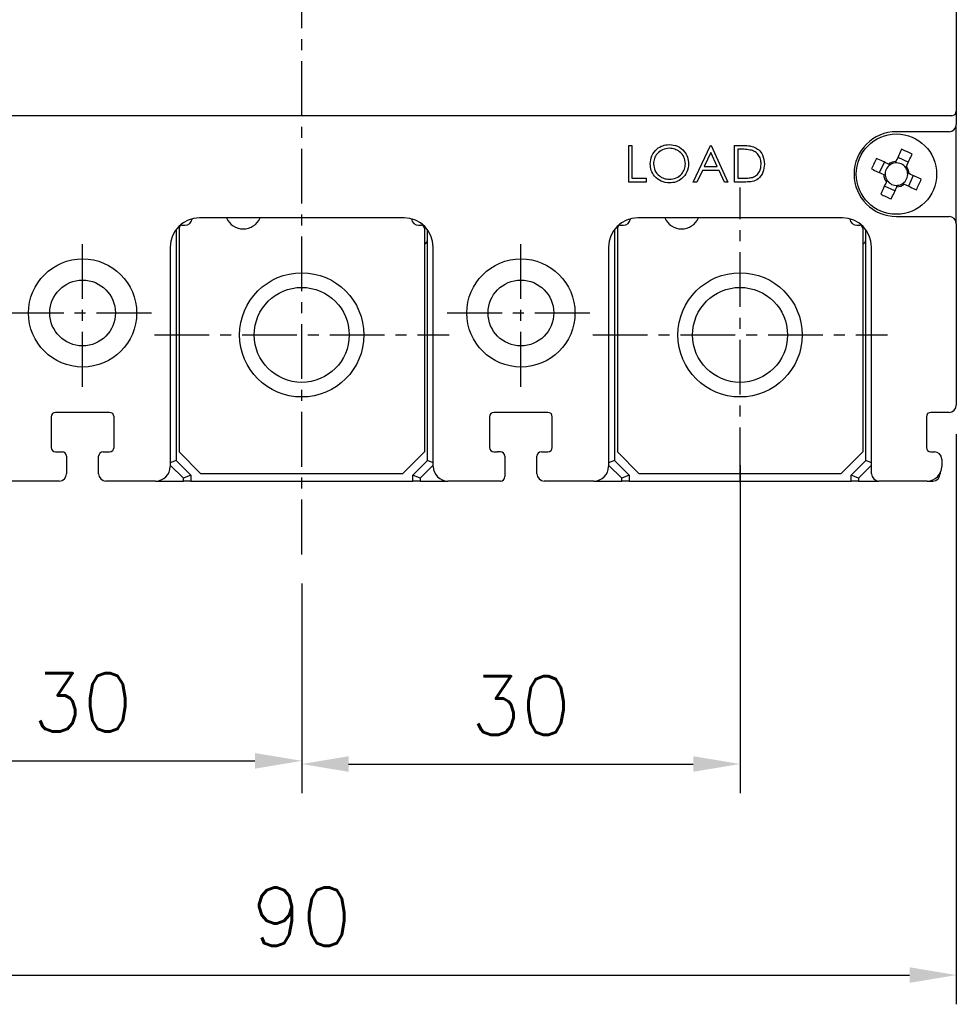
# Model space of a CAD drawing. Extents: x 931 to 2836, y -907 to 1824.
# Tile 12 of 22: x 1622 to 1687, y 1397 to 1465. Entities that reach past the tile are written whole.
import ezdxf

# ---------------------------------------------------------------- set-up
doc = ezdxf.new("R2010")
doc.units = 0
doc.header["$LTSCALE"] = 3
doc.header["$MEASUREMENT"] = 0
doc.linetypes.add('CENTER', pattern=[2, 1.25, -0.25, 0.25, -0.25])
doc.layers.get('0').update_dxf_attribs({"linetype": 'CONTINUOUS'})
doc.layers.get('Defpoints').update_dxf_attribs({"linetype": 'CONTINUOUS'})
doc.layers.add('cen', color=1, linetype='CENTER')
doc.layers.add('di', color=3, linetype='CONTINUOUS')
doc.styles.add('KIM', font='ROMANS.shx', dxfattribs={"height": 5, "bigfont": 'GSG1.shx'})
doc.styles.get("Standard").update_dxf_attribs({"font": 'romans.shx', "height": 4, "bigfont": 'ghs.shx'})
doc.dimstyles.new('STANDARD$0', dxfattribs={"dimtxt": 5, "dimasz": 5, "dimexe": 1, "dimexo": 2, "dimgap": 2, "dimtad": 1, "dimdec": 4, "dimzin": 12, "dimdsep": 46, "dimtxsty": 'KIM', "dimcen": -1, "dimdle": 0.1, "dimadec": 0, "dimazin": 0, "dimtfac": 1, "dimtdec": 4, "dimtmove": 0, "dimatfit": 3, "dimfxl": 0, "dimtolj": 1, "dimtzin": 0, "dimarcsym": 0})

# ---------------------------------------------------------------- blocks, each defined once
blk = doc.blocks.new('M3')
at = {"color": 4}
for p, q in [((1259.454, 222.351), (1259.408, 222.251)), ((1259.588, 222.636), (1260.305, 222.302)), ((1258.335, 221.584), (1258.669, 222.302)), ((1259.055, 222.122), (1258.955, 222.169)), ((1260.126, 221.916), (1260.172, 222.016)), ((1258.62, 221.451), (1258.72, 221.405)), ((1258.848, 221.051), (1258.802, 220.952)), ((1260.354, 221.517), (1260.254, 221.563)), ((1260.64, 221.383), (1260.305, 220.666)), ((1259.387, 220.331), (1258.669, 220.666)), ((1259.52, 220.617), (1259.566, 220.717)), ((1259.919, 220.845), (1260.019, 220.799))]:
    blk.add_line(p, q, dxfattribs=at)
at = {"color": 4, "flags": 128}
for points in [[(1259.843, 223.184), (1259.795, 223.081), (1259.747, 222.977), (1259.698, 222.874), (1259.65, 222.77), (1259.601, 222.665), (1259.552, 222.561), (1259.503, 222.456), (1259.454, 222.351)], [(1258.955, 222.169), (1258.85, 222.218), (1258.745, 222.267), (1258.64, 222.316), (1258.536, 222.364), (1258.432, 222.413), (1258.328, 222.461), (1258.225, 222.509), (1258.122, 222.557)], [(1260.172, 222.016), (1260.221, 222.121), (1260.27, 222.226), (1260.319, 222.331), (1260.367, 222.435), (1260.416, 222.539), (1260.464, 222.643), (1260.513, 222.746), (1260.561, 222.849)], [(1257.787, 221.839), (1257.89, 221.791), (1257.993, 221.743), (1258.097, 221.695), (1258.201, 221.646), (1258.306, 221.598), (1258.41, 221.549), (1258.515, 221.5), (1258.62, 221.451)], [(1261.187, 221.128), (1261.084, 221.176), (1260.981, 221.224), (1260.877, 221.273), (1260.773, 221.321), (1260.669, 221.37), (1260.564, 221.419), (1260.459, 221.468), (1260.354, 221.517)], [(1258.802, 220.952), (1258.753, 220.847), (1258.704, 220.742), (1258.655, 220.637), (1258.607, 220.533), (1258.558, 220.429), (1258.51, 220.325), (1258.462, 220.222), (1258.414, 220.119)], [(1259.131, 219.784), (1259.179, 219.887), (1259.228, 219.99), (1259.276, 220.094), (1259.324, 220.198), (1259.373, 220.302), (1259.422, 220.407), (1259.471, 220.512), (1259.52, 220.617)], [(1260.019, 220.799), (1260.124, 220.75), (1260.229, 220.701), (1260.334, 220.652), (1260.438, 220.603), (1260.542, 220.555), (1260.646, 220.507), (1260.749, 220.458), (1260.852, 220.41)]]:
    blk.add_lwpolyline(points, dxfattribs=at)
at = {"color": 4}
blk.add_circle((1259.487, 221.484), 2.75, dxfattribs=at)
for centre, radius, start, end in [((1253.735, 209.148), 15.307, 63.51887, 66.48383), ((1271.823, 215.732), 15.307, 153.51887, 156.48383), ((1259.487, 221.484), 0.867, 92.16434, 127.83847), ((1259.487, 221.484), 0.771, 124.10533, 185.89747), ((1259.487, 221.484), 0.771, 95.89747, 124.10533), ((1259.487, 221.484), 0.771, 34.10533, 95.89747), ((1259.487, 221.484), 0.771, 5.89747, 34.10533), ((1259.487, 221.484), 0.867, 2.16434, 37.83847), ((1259.487, 221.484), 0.867, 182.16434, 217.83847), ((1259.487, 221.484), 0.771, 185.89747, 214.10533), ((1259.487, 221.484), 0.771, 214.10533, 275.89747), ((1259.487, 221.484), 0.771, 304.10533, 5.89747), ((1247.152, 227.236), 15.307, 333.51887, 336.48383), ((1259.487, 221.484), 0.867, 272.16434, 307.83847), ((1259.487, 221.484), 0.771, 275.89747, 304.10533), ((1265.239, 233.82), 15.307, 243.519, 246.48383)]:
    blk.add_arc(centre, radius, start, end, dxfattribs=at)
blk = doc.blocks.new('*D58')
at = {"layer": 'Defpoints', "color": 0}
for p in [(1611.719, 1433.491), (1641.719, 1427.973), (1641.719, 1413.843)]:
    blk.add_point(p, dxfattribs=at)
at = {"layer": 'di'}
for p, q in [((1611.719, 1431.491), (1611.719, 1411.843)), ((1641.719, 1425.973), (1641.719, 1411.843)), ((1614.919, 1413.843), (1638.519, 1413.843))]:
    blk.add_line(p, q, dxfattribs=at)
for points in [[(1614.919, 1414.376), (1614.919, 1413.309), (1611.719, 1413.843)], [(1638.519, 1414.376), (1638.519, 1413.309), (1641.719, 1413.843)]]:
    blk.add_solid(points, dxfattribs=at)
at = {"layer": 'di', "insert": (1626.719, 1417.843), "char_height": 4, "attachment_point": 5}
blk.add_mtext('\\A1;30', dxfattribs=at)
blk = doc.blocks.new('*D59')
at = {"layer": 'Defpoints', "color": 0}
for p in [(1671.719, 1436.068), (1641.719, 1427.973), (1671.719, 1413.627)]:
    blk.add_point(p, dxfattribs=at)
at = {"layer": 'di'}
for p, q in [((1671.719, 1434.068), (1671.719, 1411.627)), ((1641.719, 1425.973), (1641.719, 1411.627)), ((1644.919, 1413.627), (1668.519, 1413.627))]:
    blk.add_line(p, q, dxfattribs=at)
for points in [[(1644.919, 1414.16), (1644.919, 1413.094), (1641.719, 1413.627)], [(1668.519, 1414.16), (1668.519, 1413.094), (1671.719, 1413.627)]]:
    blk.add_solid(points, dxfattribs=at)
at = {"layer": 'di', "insert": (1656.719, 1417.627), "char_height": 4, "attachment_point": 5}
blk.add_mtext('\\A1;30', dxfattribs=at)
blk = doc.blocks.new('*D70')
at = {"layer": 'Defpoints', "color": 0}
for p in [(1596.919, 1437.991), (1686.519, 1438.191), (1686.519, 1399.185)]:
    blk.add_point(p, dxfattribs=at)
at = {"layer": 'di'}
for p, q in [((1596.919, 1435.991), (1596.919, 1397.185)), ((1686.519, 1436.191), (1686.519, 1397.185)), ((1600.119, 1399.185), (1683.319, 1399.185))]:
    blk.add_line(p, q, dxfattribs=at)
for points in [[(1600.119, 1399.718), (1600.119, 1398.651), (1596.919, 1399.185)], [(1683.319, 1399.718), (1683.319, 1398.651), (1686.519, 1399.185)]]:
    blk.add_solid(points, dxfattribs=at)
at = {"layer": 'di', "insert": (1641.719, 1403.185), "char_height": 4, "attachment_point": 5}
blk.add_mtext('\\A1;90', dxfattribs=at)

msp = doc.modelspace()

# ---------------------------------------------------------------- linework, layer by layer
for p, q in [((1686.519, 1562.691), (1686.519, 1458.291)), ((1685.219, 1457.991), (1598.219, 1457.991)), ((1686.219, 1457.991), (1685.219, 1457.991)), ((1686.519, 1458.291), (1686.519, 1457.391)), ((1686.519, 1450.591), (1686.519, 1457.391)), ((1686.019, 1456.891), (1682.419, 1456.891)), ((1664.096, 1455.949), (1664.32, 1455.949)), ((1664.096, 1453.449), (1664.096, 1455.949)), ((1664.32, 1455.949), (1664.32, 1453.706)), ((1668.519, 1453.449), (1669.705, 1455.949)), ((1669.705, 1455.949), (1669.737, 1455.949)), ((1669.737, 1455.949), (1670.89, 1453.449)), ((1671.339, 1453.449), (1671.339, 1455.949)), ((1671.339, 1455.949), (1671.844, 1455.949)), ((1669.718, 1455.462), (1669.265, 1454.507)), ((1670.159, 1454.507), (1669.718, 1455.462)), ((1671.739, 1455.693), (1671.563, 1455.693)), ((1671.563, 1455.693), (1671.563, 1453.706)), ((1669.144, 1454.25), (1668.764, 1453.449)), ((1670.277, 1454.25), (1669.144, 1454.25)), ((1669.265, 1454.507), (1670.159, 1454.507)), ((1670.647, 1453.449), (1670.277, 1454.25)), ((1665.281, 1453.449), (1664.096, 1453.449)), ((1664.32, 1453.706), (1665.281, 1453.706)), ((1665.281, 1453.706), (1665.281, 1453.449)), ((1668.764, 1453.449), (1668.519, 1453.449)), ((1670.89, 1453.449), (1670.647, 1453.449)), ((1672.114, 1453.449), (1671.339, 1453.449)), ((1671.563, 1453.706), (1671.85, 1453.706)), ((1648.719, 1450.991), (1634.719, 1450.991)), ((1678.719, 1450.991), (1664.719, 1450.991)), ((1682.419, 1451.091), (1686.019, 1451.091)), ((1686.519, 1450.591), (1686.519, 1438.191)), ((1633.119, 1450.191), (1633.119, 1434.391)), ((1633.319, 1450.291), (1633.319, 1434.991)), ((1633.519, 1450.491), (1633.719, 1450.491)), ((1649.719, 1450.491), (1649.919, 1450.491)), ((1650.119, 1450.291), (1650.119, 1434.991)), ((1650.319, 1434.391), (1650.319, 1450.191)), ((1663.119, 1450.191), (1663.119, 1434.391)), ((1663.319, 1450.291), (1663.319, 1434.991)), ((1663.519, 1450.491), (1663.719, 1450.491)), ((1679.719, 1450.491), (1679.919, 1450.491)), ((1680.119, 1450.291), (1680.119, 1434.991)), ((1680.319, 1434.391), (1680.319, 1450.191)), ((1632.719, 1448.991), (1632.719, 1433.991)), ((1650.719, 1433.991), (1650.719, 1448.991)), ((1662.719, 1448.991), (1662.719, 1433.991)), ((1680.719, 1433.491), (1680.719, 1448.991)), ((1624.569, 1437.391), (1624.569, 1435.291)), ((1628.569, 1437.691), (1624.869, 1437.691)), ((1628.869, 1435.291), (1628.869, 1437.391)), ((1654.569, 1437.391), (1654.569, 1435.291)), ((1658.569, 1437.691), (1654.869, 1437.691)), ((1658.869, 1435.291), (1658.869, 1437.391)), ((1684.469, 1437.391), (1684.469, 1435.291)), ((1686.019, 1437.691), (1684.769, 1437.691)), ((1624.869, 1434.991), (1625.319, 1434.991)), ((1625.619, 1434.691), (1625.619, 1433.491)), ((1627.819, 1433.491), (1627.819, 1434.691)), ((1628.119, 1434.991), (1628.569, 1434.991)), ((1633.119, 1434.391), (1632.719, 1434.226)), ((1633.119, 1434.391), (1634.119, 1433.391)), ((1633.319, 1434.991), (1634.819, 1433.491)), ((1648.619, 1433.491), (1650.119, 1434.991)), ((1649.319, 1433.391), (1650.319, 1434.391)), ((1650.719, 1434.226), (1650.319, 1434.391)), ((1654.869, 1434.991), (1655.119, 1434.991)), ((1655.319, 1434.991), (1655.119, 1434.991)), ((1655.619, 1434.691), (1655.619, 1433.291)), ((1657.819, 1433.491), (1657.819, 1434.691)), ((1658.119, 1434.991), (1658.569, 1434.991)), ((1663.119, 1434.391), (1662.719, 1434.226)), ((1663.119, 1434.391), (1664.119, 1433.391)), ((1663.319, 1434.991), (1664.819, 1433.491)), ((1678.619, 1433.491), (1680.119, 1434.991)), ((1679.319, 1433.391), (1680.319, 1434.391)), ((1680.719, 1434.226), (1680.319, 1434.391)), ((1684.769, 1434.991), (1685.019, 1434.991)), ((1685.519, 1434.491), (1685.519, 1433.991)), ((1633.619, 1433.184), (1632.719, 1434.084)), ((1650.719, 1434.084), (1649.819, 1433.184)), ((1663.619, 1433.184), (1662.719, 1434.084)), ((1680.719, 1434.084), (1679.819, 1433.184)), ((1634.119, 1433.391), (1633.619, 1433.184)), ((1633.619, 1432.991), (1633.619, 1433.184)), ((1634.119, 1433.391), (1634.119, 1432.991)), ((1648.619, 1433.491), (1634.819, 1433.491)), ((1649.819, 1433.184), (1649.319, 1433.391)), ((1649.319, 1432.991), (1649.319, 1433.391)), ((1649.819, 1433.184), (1649.819, 1432.991)), ((1664.119, 1433.391), (1663.619, 1433.184)), ((1663.619, 1432.991), (1663.619, 1433.184)), ((1664.119, 1433.391), (1664.119, 1432.991)), ((1678.619, 1433.491), (1664.819, 1433.491)), ((1679.819, 1433.184), (1679.319, 1433.391)), ((1679.319, 1432.991), (1679.319, 1433.391)), ((1679.819, 1433.184), (1679.819, 1432.991)), ((1685.419, 1433.555), (1685.419, 1433.491)), ((1625.119, 1432.991), (1621.719, 1432.991)), ((1631.719, 1432.991), (1628.319, 1432.991)), ((1631.719, 1432.991), (1633.619, 1432.991)), ((1634.119, 1432.991), (1633.619, 1432.991)), ((1634.119, 1432.991), (1649.319, 1432.991)), ((1649.819, 1432.991), (1649.319, 1432.991)), ((1649.819, 1432.991), (1651.719, 1432.991)), ((1655.319, 1432.991), (1651.719, 1432.991)), ((1661.719, 1432.991), (1658.319, 1432.991)), ((1661.719, 1432.991), (1663.619, 1432.991)), ((1664.119, 1432.991), (1663.619, 1432.991)), ((1664.119, 1432.991), (1679.319, 1432.991)), ((1679.819, 1432.991), (1679.319, 1432.991)), ((1679.819, 1432.991), (1681.219, 1432.991)), ((1684.519, 1432.991), (1681.219, 1432.991)), ((1684.519, 1432.991), (1684.919, 1432.991))]:
    msp.add_line(p, q)
for centre, radius in [((1626.719, 1444.491), 3.7), ((1656.719, 1444.491), 3.7), ((1641.719, 1442.991), 4.25), ((1671.719, 1442.991), 4.25), ((1626.719, 1444.491), 2.25), ((1656.719, 1444.491), 2.25), ((1641.719, 1442.991), 3.25), ((1671.719, 1442.991), 3.25)]:
    msp.add_circle(centre, radius)
for centre, radius, start, end in [((1686.219, 1458.291), 0.3, 270, 0), ((1686.019, 1457.391), 0.5, 270, 0), ((1682.419, 1453.991), 2.9, 90, 270), ((1634.719, 1448.991), 2, 90, 180), ((1633.719, 1450.991), 0.5, 270, 352.57721), ((1637.719, 1451.491), 1.25, 203.57818, 336.42182), ((1648.719, 1448.991), 2, 0, 90), ((1649.719, 1450.991), 0.5, 187.42279, 270), ((1664.719, 1448.991), 2, 90, 180), ((1663.719, 1450.991), 0.5, 270, 352.57721), ((1667.719, 1451.491), 1.25, 203.57818, 336.42182), ((1678.719, 1448.991), 2, 0, 90), ((1679.719, 1450.991), 0.5, 187.42279, 270), ((1686.019, 1450.591), 0.5, 0, 90), ((1633.519, 1450.291), 0.2, 90, 180), ((1649.919, 1450.291), 0.2, 0, 90), ((1663.519, 1450.291), 0.2, 90, 180), ((1679.919, 1450.291), 0.2, 0, 90), ((1650.019, 1449.491), 0.3, 289.47122, 0), ((1680.019, 1449.491), 0.3, 289.47122, 0), ((1686.019, 1438.191), 0.5, 270, 0), ((1624.869, 1437.391), 0.3, 90, 180), ((1628.569, 1437.391), 0.3, 0, 90), ((1654.869, 1437.391), 0.3, 90, 180), ((1658.569, 1437.391), 0.3, 0, 90), ((1684.769, 1437.391), 0.3, 90, 180), ((1624.869, 1435.291), 0.3, 180, 270), ((1628.569, 1435.291), 0.3, 270, 0), ((1654.869, 1435.291), 0.3, 180, 270), ((1658.569, 1435.291), 0.3, 270, 0), ((1684.769, 1435.291), 0.3, 180, 270), ((1625.319, 1434.691), 0.3, 0, 90), ((1628.119, 1434.691), 0.3, 90, 180), ((1655.319, 1434.691), 0.3, 0, 90), ((1658.119, 1434.691), 0.3, 90, 180), ((1685.019, 1434.491), 0.5, 0, 90), ((1631.719, 1433.991), 1, 270, 0), ((1651.719, 1433.991), 1, 180, 270), ((1661.719, 1433.991), 1, 270, 0), ((1684.519, 1433.991), 1, 270, 0), ((1625.119, 1433.491), 0.5, 270, 0), ((1628.319, 1433.491), 0.5, 180, 270), ((1655.319, 1433.291), 0.3, 270, 0), ((1658.319, 1433.491), 0.5, 180, 270), ((1681.219, 1433.491), 0.5, 180, 270), ((1684.919, 1433.491), 0.5, 270, 0)]:
    msp.add_arc(centre, radius, start, end)
for points, knots in [([(1665.57, 1454.688), (1665.593, 1454.881), (1665.639, 1455.267), (1665.981, 1455.706), (1666.413, 1455.968), (1666.716, 1455.998), (1666.868, 1456.013)], [0, 0, 0, 0, 0.279732, 0.559327, 0.779681, 1, 1, 1, 1]), ([(1666.868, 1456.013), (1667.064, 1455.993), (1667.456, 1455.952), (1667.894, 1455.597), (1668.16, 1455.161), (1668.185, 1454.854), (1668.198, 1454.7)], [0, 0, 0, 0, 0.279768, 0.559359, 0.779571, 1, 1, 1, 1]), ([(1671.844, 1455.949), (1671.994, 1455.949), (1672.262, 1455.949), (1672.523, 1455.886), (1672.637, 1455.859)], [0, 0, 0, 0, 0.560445, 1, 1, 1, 1]), ([(1666.879, 1455.757), (1666.721, 1455.736), (1666.406, 1455.695), (1666.044, 1455.417), (1665.828, 1455.063), (1665.806, 1454.814), (1665.794, 1454.689)], [0, 0, 0, 0, 0.279627, 0.559348, 0.779629, 1, 1, 1, 1]), ([(1667.974, 1454.701), (1667.955, 1454.859), (1667.916, 1455.177), (1667.612, 1455.521), (1667.252, 1455.72), (1667.003, 1455.745), (1666.879, 1455.757)], [0, 0, 0, 0, 0.2794685, 0.5588701, 0.7795157, 1, 1, 1, 1]), ([(1672.508, 1455.623), (1672.365, 1455.648), (1672.111, 1455.692), (1671.853, 1455.693), (1671.739, 1455.693)], [0, 0, 0, 0, 0.559542, 1, 1, 1, 1]), ([(1673.166, 1454.668), (1673.158, 1454.785), (1673.142, 1455.019), (1672.987, 1455.313), (1672.766, 1455.524), (1672.594, 1455.59), (1672.508, 1455.623)], [0, 0, 0, 0, 0.2801777, 0.5597643, 0.7797966, 1, 1, 1, 1]), ([(1672.637, 1455.859), (1672.764, 1455.797), (1673.019, 1455.674), (1673.328, 1455.253), (1673.367, 1454.889), (1673.39, 1454.668)], [0, 0, 0, 0, 0.280265, 0.560715, 1, 1, 1, 1]), ([(1666.888, 1453.385), (1666.694, 1453.407), (1666.307, 1453.449), (1665.876, 1453.803), (1665.61, 1454.232), (1665.583, 1454.536), (1665.57, 1454.688)], [0, 0, 0, 0, 0.279663, 0.559353, 0.779638, 1, 1, 1, 1]), ([(1665.794, 1454.689), (1665.813, 1454.532), (1665.852, 1454.216), (1666.154, 1453.877), (1666.508, 1453.672), (1666.755, 1453.652), (1666.879, 1453.641)], [0, 0, 0, 0, 0.279416, 0.559076, 0.779479, 1, 1, 1, 1]), ([(1666.879, 1453.641), (1667.038, 1453.66), (1667.355, 1453.696), (1667.723, 1453.97), (1667.939, 1454.326), (1667.962, 1454.576), (1667.974, 1454.701)], [0, 0, 0, 0, 0.279829, 0.55939, 0.779655, 1, 1, 1, 1]), ([(1668.198, 1454.7), (1668.176, 1454.506), (1668.132, 1454.118), (1667.776, 1453.688), (1667.345, 1453.424), (1667.04, 1453.398), (1666.888, 1453.385)], [0, 0, 0, 0, 0.27963, 0.559344, 0.779598, 1, 1, 1, 1]), ([(1673.39, 1454.668), (1673.372, 1454.48), (1673.336, 1454.105), (1673.012, 1453.658), (1672.557, 1453.463), (1672.262, 1453.454), (1672.114, 1453.449)], [0, 0, 0, 0, 0.280125, 0.559249, 0.778838, 1, 1, 1, 1]), ([(1672.565, 1453.769), (1672.665, 1453.813), (1672.865, 1453.9), (1673.116, 1454.216), (1673.147, 1454.497), (1673.166, 1454.668)], [0, 0, 0, 0, 0.280535, 0.561014, 1, 1, 1, 1]), ([(1671.85, 1453.706), (1671.985, 1453.705), (1672.225, 1453.705), (1672.461, 1453.749), (1672.565, 1453.769)], [0, 0, 0, 0, 0.560426, 1, 1, 1, 1])]:
    msp.add_open_spline(points, degree=3, knots=knots)
at = {"layer": 'cen'}
for p, q in [((1641.719, 1427.973), (1641.719, 1593.009)), ((1671.719, 1432.903), (1671.719, 1453.079)), ((1626.719, 1439.447), (1626.719, 1449.535)), ((1656.719, 1439.447), (1656.719, 1449.535)), ((1621.675, 1444.491), (1631.764, 1444.491)), ((1651.675, 1444.491), (1661.764, 1444.491)), ((1631.631, 1442.991), (1651.808, 1442.991)), ((1661.631, 1442.991), (1681.808, 1442.991))]:
    msp.add_line(p, q, dxfattribs=at)

# ---------------------------------------------------------------- block references
at = {"rotation": 270}
msp.add_blockref('M3', (1460.936, 2713.478), dxfattribs=at)

# ---------------------------------------------------------------- dimensions: what is measured, and where the dimension line sits
at = {"layer": 'di'}
dim = msp.add_linear_dim(base=(1686.519, 1399.185), p1=(1596.919, 1437.991), p2=(1686.519, 1438.191), text='90', dimstyle='STANDARD$0', override={"dimtxt": 4, "dimasz": 3.2, "dimexe": 2, "dimdec": 2, "dimzin": 8, "dimtxsty": 'Standard', "dimcen": 0, "dimdle": 0, "dimclrd": 256, "dimclre": 256, "dimclrt": 256, "dimadec": 2, "dimazin": 2, "dimtfac": 0.6, "dimtdec": 2, "dimtzin": 8, "dimlwd": 65535, "dimlwe": 65535, "dimarcsym": 1}, dxfattribs=at)
dim.commit()
dim.dimension.update_dxf_attribs({"geometry": '*D70', "text_midpoint": (1641.719, 1403.185)})
for base, p1, p2, picture, middle in [((1671.719, 1413.627), (1641.719, 1427.973), (1671.719, 1436.068), '*D59', (1656.719, 1417.627)), ((1641.719, 1413.843), (1611.719, 1433.491), (1641.719, 1427.973), '*D58', (1626.719, 1417.843))]:
    dim = msp.add_linear_dim(base=base, p1=p1, p2=p2, dimstyle='STANDARD$0', override={"dimtxt": 4, "dimasz": 3.2, "dimexe": 2, "dimdec": 2, "dimzin": 8, "dimtxsty": 'Standard', "dimcen": 0, "dimdle": 0, "dimclrd": 256, "dimclre": 256, "dimclrt": 256, "dimadec": 2, "dimazin": 2, "dimtfac": 0.6, "dimtdec": 2, "dimtzin": 8, "dimlwd": 65535, "dimlwe": 65535, "dimarcsym": 1}, dxfattribs=at)
    dim.commit()
    dim.dimension.update_dxf_attribs({"geometry": picture, "text_midpoint": middle})

doc.saveas('drawing.dxf')
